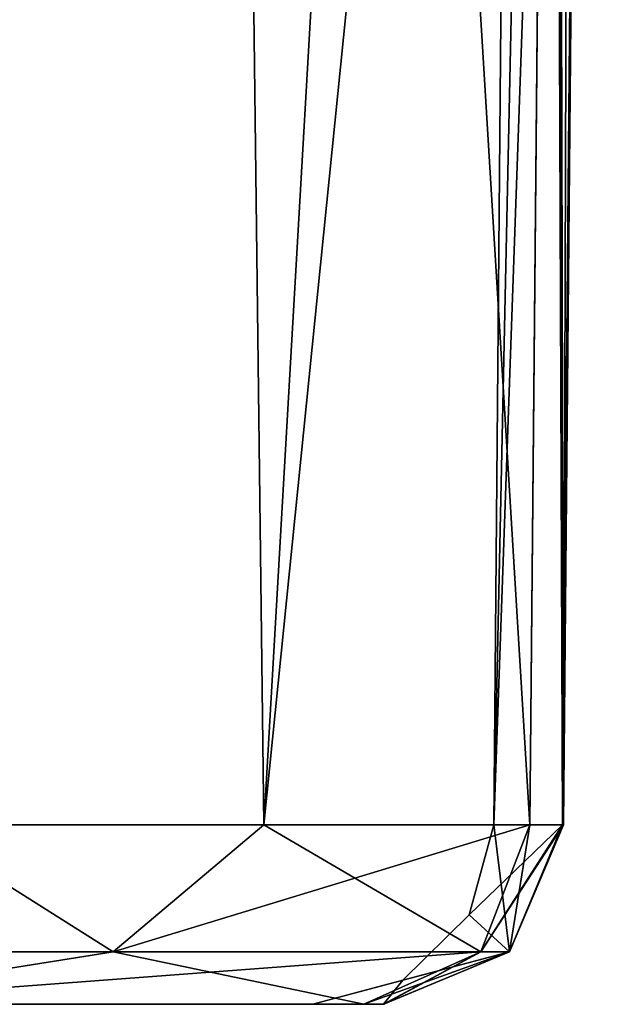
# Model space of a CAD drawing. Header units: millimetres. Extents: x -52 to 52, y -69 to 18.
# Tile 12 of 20: x 24 to 31, y -69 to -58. Entities that reach past the tile are written whole.
import ezdxf

# ---------------------------------------------------------------- set-up
doc = ezdxf.new("R2010")
doc.units = ezdxf.units.MM
doc.header["$LTSCALE"] = 65.185185
for name, color, linetype in [('1', 7, 'CONTINUOUS'), ('15', 7, 'CONTINUOUS'), ('17', 7, 'CONTINUOUS'), ('18', 7, 'CONTINUOUS'), ('24', 7, 'CONTINUOUS'), ('25', 7, 'CONTINUOUS'), ('26', 7, 'CONTINUOUS'), ('3', 7, 'CONTINUOUS'), ('32', 7, 'CONTINUOUS'), ('39', 7, 'CONTINUOUS')]:
    doc.layers.add(name, color=color, linetype=linetype)

msp = doc.modelspace()

# ---------------------------------------------------------------- linework, layer by layer
at = {"layer": '1', "color": 253, "linetype": 'Continuous', "true_color": 0x999999}
for points in [[(27.95, -69, -12.117), (23.414, -69, -15.414), (18, -69, -21.5), (27.95, -69, -12.117)], [(21.541, -69, -21.541), (27.95, -69, -12.117), (18, -69, -21.5), (21.541, -69, -21.541)], [(27.95, -69, 12.117), (21.541, -69, 21.541), (24, -69, 14), (27.95, -69, 12.117)], [(23.414, -69, -15.414), (27.95, -69, -12.117), (24, -69, -14), (23.414, -69, -15.414)], [(28.164, -69, 10.48), (28.171, -69, 11.319), (24, -69, -14), (28.164, -69, 10.48)], [(28.171, -69, 11.319), (27.95, -69, 12.117), (24, -69, -14), (28.171, -69, 11.319)], [(24, -69, -14), (27.95, -69, 12.117), (24, -69, 14), (24, -69, -14)], [(27.385, -69), (28.164, -69, 10.48), (24, -69, -14), (27.385, -69)], [(28.164, -69, -10.48), (27.385, -69), (24, -69, -14), (28.164, -69, -10.48)], [(27.95, -69, -12.117), (28.172, -69, -11.309), (24, -69, -14), (27.95, -69, -12.117)], [(28.172, -69, -11.309), (28.164, -69, -10.48), (24, -69, -14), (28.172, -69, -11.309)]]:
    msp.add_3dface(points, dxfattribs=at)
at = {"layer": '15', "color": 253, "linetype": 'Continuous', "true_color": 0x999999}
for points in [[(29.913, -6.491), (30.685, -6.491, 10.245), (29.384, -67.017), (29.913, -6.491)], [(29.384, -67.017), (30.685, -6.491, 10.245), (30.399, -38.426, 10.213), (29.384, -67.017)], [(30.142, -67.017, -10.184), (29.913, -6.491), (29.384, -67.017), (30.142, -67.017, -10.184)], [(30.429, -35.067, -10.216), (29.913, -6.491), (30.142, -67.017, -10.184), (30.429, -35.067, -10.216)], [(30.142, -67.017, 10.184), (29.384, -67.017), (30.399, -38.426, 10.213), (30.142, -67.017, 10.184)]]:
    msp.add_3dface(points, dxfattribs=at)
at = {"layer": '17', "color": 253, "linetype": 'Continuous', "true_color": 0x999999}
for points in [[(30.34, -6.491, 12.958), (30.047, -38.426, 12.934), (30.154, -67.018, 11.582), (30.34, -6.491, 12.958)], [(30.142, -67.017, 10.184), (30.399, -38.426, 10.213), (30.699, -6.491, 11.649), (30.142, -67.017, 10.184)], [(30.142, -67.017, 10.184), (30.699, -6.491, 11.649), (30.154, -67.018, 11.582), (30.142, -67.017, 10.184)], [(30.699, -6.491, 11.649), (30.34, -6.491, 12.958), (30.154, -67.018, 11.582), (30.699, -6.491, 11.649)], [(30.047, -38.426, 12.934), (29.784, -67.017, 12.913), (30.154, -67.018, 11.582), (30.047, -38.426, 12.934)]]:
    msp.add_3dface(points, dxfattribs=at)
at = {"layer": '18', "color": 253, "linetype": 'Continuous', "true_color": 0x999999}
for points in [[(30.078, -35.067, -12.937), (30.34, -6.491, -12.958), (30.156, -67.018, -11.565), (30.078, -35.067, -12.937)], [(30.34, -6.491, -12.958), (30.705, -6.491, -11.603), (30.156, -67.018, -11.565), (30.34, -6.491, -12.958)], [(30.705, -6.491, -11.603), (30.685, -6.491, -10.245), (30.156, -67.018, -11.565), (30.705, -6.491, -11.603)], [(30.685, -6.491, -10.245), (30.429, -35.067, -10.216), (30.156, -67.018, -11.565), (30.685, -6.491, -10.245)], [(29.784, -67.017, -12.913), (30.078, -35.067, -12.937), (30.156, -67.018, -11.565), (29.784, -67.017, -12.913)], [(30.429, -35.067, -10.216), (30.142, -67.017, -10.184), (30.156, -67.018, -11.565), (30.429, -35.067, -10.216)]]:
    msp.add_3dface(points, dxfattribs=at)
at = {"layer": '24', "color": 253, "linetype": 'Continuous', "true_color": 0x999999}
for points in [[(29.111, -68.01), (29.384, -67.017), (29.557, -68.42, 10.272), (29.111, -68.01)], [(30.142, -67.017, -10.184), (29.111, -68.01), (29.557, -68.42, -10.272), (30.142, -67.017, -10.184)], [(30.142, -67.017, -10.184), (29.384, -67.017), (29.111, -68.01), (30.142, -67.017, -10.184)], [(29.384, -67.017), (30.142, -67.017, 10.184), (29.557, -68.42, 10.272), (29.384, -67.017)], [(28.38, -68.735), (29.111, -68.01), (29.557, -68.42, 10.272), (28.38, -68.735)], [(29.111, -68.01), (28.38, -68.735), (29.557, -68.42, -10.272), (29.111, -68.01)], [(28.38, -68.735), (27.385, -69), (29.557, -68.42, -10.272), (28.38, -68.735)], [(27.385, -69), (28.164, -69, -10.48), (29.557, -68.42, -10.272), (27.385, -69)], [(28.164, -69, 10.48), (28.38, -68.735), (29.557, -68.42, 10.272), (28.164, -69, 10.48)], [(28.164, -69, 10.48), (27.385, -69), (28.38, -68.735), (28.164, -69, 10.48)]]:
    msp.add_3dface(points, dxfattribs=at)
at = {"layer": '25', "color": 253, "linetype": 'Continuous', "true_color": 0x999999}
for points in [[(29.557, -68.42, 10.272), (30.142, -67.017, 10.184), (29.241, -68.42, 12.677), (29.557, -68.42, 10.272)], [(30.142, -67.017, 10.184), (30.154, -67.018, 11.582), (29.241, -68.42, 12.677), (30.142, -67.017, 10.184)], [(30.154, -67.018, 11.582), (29.784, -67.017, 12.913), (29.241, -68.42, 12.677), (30.154, -67.018, 11.582)], [(27.95, -69, 12.117), (28.171, -69, 11.319), (29.557, -68.42, 10.272), (27.95, -69, 12.117)], [(27.95, -69, 12.117), (29.557, -68.42, 10.272), (29.241, -68.42, 12.677), (27.95, -69, 12.117)], [(28.171, -69, 11.319), (28.164, -69, 10.48), (29.557, -68.42, 10.272), (28.171, -69, 11.319)]]:
    msp.add_3dface(points, dxfattribs=at)
at = {"layer": '26', "color": 253, "linetype": 'Continuous', "true_color": 0x999999}
for points in [[(25.179, -68.42, 19.54), (22.955, -67.017, 22.955), (19.54, -68.42, 25.179), (25.179, -68.42, 19.54)], [(26.843, -67.017, 18.256), (22.955, -67.017, 22.955), (25.179, -68.42, 19.54), (26.843, -67.017, 18.256)], [(29.241, -68.42, 12.677), (26.843, -67.017, 18.256), (25.179, -68.42, 19.54), (29.241, -68.42, 12.677)], [(29.784, -67.017, 12.913), (26.843, -67.017, 18.256), (29.241, -68.42, 12.677), (29.784, -67.017, 12.913)], [(21.541, -69, 21.541), (25.179, -68.42, 19.54), (19.54, -68.42, 25.179), (21.541, -69, 21.541)], [(21.541, -69, 21.541), (27.95, -69, 12.117), (25.179, -68.42, 19.54), (21.541, -69, 21.541)], [(27.95, -69, 12.117), (29.241, -68.42, 12.677), (25.179, -68.42, 19.54), (27.95, -69, 12.117)]]:
    msp.add_3dface(points, dxfattribs=at)
at = {"layer": '3', "color": 253, "linetype": 'Continuous', "true_color": 0x999999}
for points in [[(26.1, -6.491, 20.179), (20.179, -6.491, 26.1), (22.955, -67.017, 22.955), (26.1, -6.491, 20.179)], [(20.179, -6.491, -26.1), (26.1, -6.491, -20.179), (22.955, -67.017, -22.955), (20.179, -6.491, -26.1)], [(26.843, -67.017, 18.256), (26.1, -6.491, 20.179), (22.955, -67.017, 22.955), (26.843, -67.017, 18.256)], [(22.955, -67.017, -22.955), (26.1, -6.491, -20.179), (26.843, -67.017, -18.256), (22.955, -67.017, -22.955)], [(30.047, -38.426, 12.934), (26.1, -6.491, 20.179), (29.784, -67.017, 12.913), (30.047, -38.426, 12.934)], [(29.784, -67.017, 12.913), (26.1, -6.491, 20.179), (26.843, -67.017, 18.256), (29.784, -67.017, 12.913)], [(26.1, -6.491, -20.179), (30.34, -6.491, -12.958), (26.843, -67.017, -18.256), (26.1, -6.491, -20.179)], [(30.34, -6.491, -12.958), (30.078, -35.067, -12.937), (26.843, -67.017, -18.256), (30.34, -6.491, -12.958)], [(29.784, -67.017, -12.913), (26.843, -67.017, -18.256), (30.078, -35.067, -12.937), (29.784, -67.017, -12.913)]]:
    msp.add_3dface(points, dxfattribs=at)
at = {"layer": '32', "color": 253, "linetype": 'Continuous', "true_color": 0x999999}
for points in [[(19.54, -68.42, -25.179), (22.955, -67.017, -22.955), (25.179, -68.42, -19.54), (19.54, -68.42, -25.179)], [(22.955, -67.017, -22.955), (26.843, -67.017, -18.256), (25.179, -68.42, -19.54), (22.955, -67.017, -22.955)], [(25.179, -68.42, -19.54), (29.784, -67.017, -12.913), (29.241, -68.42, -12.677), (25.179, -68.42, -19.54)], [(26.843, -67.017, -18.256), (29.784, -67.017, -12.913), (25.179, -68.42, -19.54), (26.843, -67.017, -18.256)], [(21.541, -69, -21.541), (19.54, -68.42, -25.179), (25.179, -68.42, -19.54), (21.541, -69, -21.541)], [(21.541, -69, -21.541), (25.179, -68.42, -19.54), (29.241, -68.42, -12.677), (21.541, -69, -21.541)], [(27.95, -69, -12.117), (21.541, -69, -21.541), (29.241, -68.42, -12.677), (27.95, -69, -12.117)]]:
    msp.add_3dface(points, dxfattribs=at)
at = {"layer": '39', "color": 253, "linetype": 'Continuous', "true_color": 0x999999}
for points in [[(29.784, -67.017, -12.913), (29.557, -68.42, -10.272), (29.241, -68.42, -12.677), (29.784, -67.017, -12.913)], [(29.784, -67.017, -12.913), (30.156, -67.018, -11.565), (29.557, -68.42, -10.272), (29.784, -67.017, -12.913)], [(30.156, -67.018, -11.565), (30.142, -67.017, -10.184), (29.557, -68.42, -10.272), (30.156, -67.018, -11.565)], [(28.172, -69, -11.309), (27.95, -69, -12.117), (29.241, -68.42, -12.677), (28.172, -69, -11.309)], [(29.557, -68.42, -10.272), (28.164, -69, -10.48), (29.241, -68.42, -12.677), (29.557, -68.42, -10.272)], [(28.164, -69, -10.48), (28.172, -69, -11.309), (29.241, -68.42, -12.677), (28.164, -69, -10.48)]]:
    msp.add_3dface(points, dxfattribs=at)

doc.saveas('drawing.dxf')
